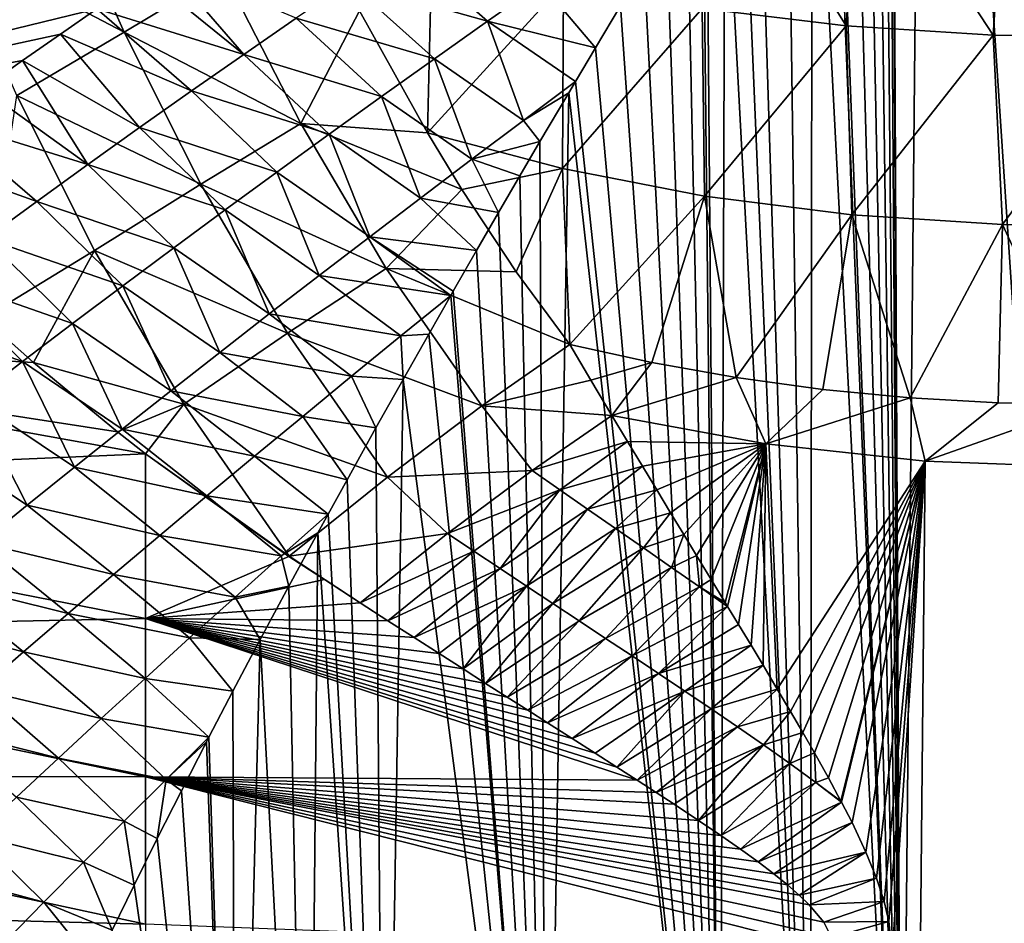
# Model space of a CAD drawing. Header units: metres. Extents: x -109 to 109, y -67 to 73.
# Tile 225 of 253: x 66 to 76, y -7 to 2. Entities that reach past the tile are written whole.
import ezdxf

# ---------------------------------------------------------------- set-up
doc = ezdxf.new("R2010")
doc.units = ezdxf.units.M
doc.layers.add('solid_508035_K244200000C76', color=7, linetype='CONTINUOUS')

msp = doc.modelspace()

# ---------------------------------------------------------------- linework, layer by layer
at = {"layer": 'solid_508035_K244200000C76'}
for points in [[(74.956024, 11.887372, 6.818114), (74.635994, 7.088905, 10.124006), (74.728149, -11.498043, 23.155336)], [(74.956024, 11.887372, 6.818114), (74.728149, -11.498043, 23.155336), (76.5, -11.425046, 23.259586)], [(74.956024, 11.887372, 6.818114), (76.5, -11.425046, 23.259586), (76.5, 11.942786, 6.897254)], [(74.635994, 7.088905, 10.124006), (74.629379, 6.944652, 10.223789), (74.728149, -11.498043, 23.155336)], [(74.629379, 6.944652, 10.223789), (74.605988, 6.775272, 10.338023), (74.728149, -11.498043, 23.155336)], [(74.605988, 6.775272, 10.338023), (74.560242, 6.578929, 10.466805), (74.728149, -11.498043, 23.155336)], [(74.560242, 6.578929, 10.466805), (74.486145, 6.35374, 10.609945), (74.728149, -11.498043, 23.155336)], [(74.486145, 6.35374, 10.609945), (74.381348, 6.097196, 10.768071), (74.728149, -11.498043, 23.155336)], [(74.381348, 6.097196, 10.768071), (74.243561, 5.806494, 10.941649), (74.728149, -11.498043, 23.155336)], [(74.243561, 5.806494, 10.941649), (74.071999, 5.478596, 11.131222), (74.728149, -11.498043, 23.155336)], [(74.03978, 5.419504, 11.164747), (73.866051, 5.109456, 11.337659), (74.728149, -11.498043, 23.155336)], [(74.071999, 5.478596, 11.131222), (74.03978, 5.419504, 11.164747), (74.728149, -11.498043, 23.155336)], [(73.866051, 5.109456, 11.337659), (73.624458, 4.694109, 11.561835), (73.845932, -11.589334, 23.02496)], [(73.866051, 5.109456, 11.337659), (73.845932, -11.589334, 23.02496), (74.728149, -11.498043, 23.155336)], [(73.624458, 4.694109, 11.561835), (73.345383, 4.226335, 11.804744), (73.845932, -11.589334, 23.02496)], [(73.345383, 4.226335, 11.804744), (73.19104, 3.970553, 11.933474), (73.845932, -11.589334, 23.02496)], [(73.19104, 3.970553, 11.933474), (73.026024, 3.698327, 12.067386), (73.845932, -11.589334, 23.02496)], [(72.925499, 3.886245, -16.213165), (74.193069, 1.849936, -15.789368), (72.80777, 2.01671, -15.487212)], [(72.925499, 3.886245, -16.213165), (74.315483, 3.737612, -16.513762), (74.193069, 1.849936, -15.789368)], [(74.315483, 3.737612, -16.513762), (75.608543, 1.76054, -15.951333), (74.193069, 1.849936, -15.789368)], [(74.315483, 3.737612, -16.513762), (75.734703, 3.661044, -16.668613), (75.608543, 1.76054, -15.951333)], [(73.026024, 3.698327, 12.067386), (72.84996, 3.408617, 12.206462), (72.977135, -11.716386, 22.84351)], [(73.026024, 3.698327, 12.067386), (72.977135, -11.716386, 22.84351), (73.845932, -11.589334, 23.02496)], [(75.734703, 3.661044, -16.668613), (77.035606, 1.750533, -15.969463), (75.608543, 1.76054, -15.951333)], [(72.815712, 3.352301, 12.233089), (72.662315, 3.100015, 12.350783), (72.977135, -11.716386, 22.84351)], [(72.84996, 3.408617, 12.206462), (72.815712, 3.352301, 12.233089), (72.977135, -11.716386, 22.84351)], [(66.582962, 3.268422, -12.324152), (67.238693, 1.788708, -12.403267), (65.553085, 2.670446, -11.879815)], [(68.196487, 2.363124, -13.010165), (67.238693, 1.788708, -12.403267), (66.582962, 3.268422, -12.324152)], [(72.662315, 3.100015, 12.350783), (72.462051, 2.770398, 12.500615), (72.977135, -11.716386, 22.84351)], [(72.462051, 2.770398, 12.500615), (72.248894, 2.418564, 12.655725), (72.977135, -11.716386, 22.84351)], [(67.238693, 1.788708, -12.403267), (66.205971, 1.179922, -11.98074), (65.553085, 2.670446, -11.879815)], [(70.740242, 1.894395, 12.393571), (69.917015, 2.617636, 11.834662), (69.405647, 2.271422, 11.873404)], [(70.201691, 2.573969, -14.477588), (70.160156, 0.820298, -13.602528), (69.504608, 1.99368, -13.73809)], [(70.740242, 1.894395, 12.393571), (71.25528, 2.256981, 12.368642), (69.917015, 2.617636, 11.834662)], [(70.201691, 2.573969, -14.477588), (71.471199, 2.258814, -15.048575), (70.160156, 0.820298, -13.602528)], [(68.390152, 1.574292, 11.924695), (67.627182, 2.457351, 11.605597), (67.451569, 2.338423, 11.620544)], [(68.390152, 1.574292, 11.924695), (68.896584, 1.9237, 11.903425), (67.627182, 2.457351, 11.605597)], [(72.248894, 2.418564, 12.655725), (72.021454, 2.04168, 12.816386), (72.977135, -11.716386, 22.84351)], [(68.390152, 1.574292, 11.924695), (67.451569, 2.338423, 11.620544), (66.975273, 2.012708, 11.656096)], [(68.196487, 2.363124, -13.010165), (68.939186, 0.911345, -12.930755), (67.238693, 1.788708, -12.403267)], [(68.196487, 2.363124, -13.010165), (69.504608, 1.99368, -13.73809), (68.939186, 0.911345, -12.930755)], [(70.227982, 1.531926, 12.408948), (69.405647, 2.271422, 11.873404), (68.896584, 1.9237, 11.903425)], [(70.227982, 1.531926, 12.408948), (70.740242, 1.894395, 12.393571), (69.405647, 2.271422, 11.873404)], [(71.471199, 2.258814, -15.048575), (71.461357, 0.477699, -14.175237), (70.160156, 0.820298, -13.602528)], [(70.740242, 1.894395, 12.393571), (71.778923, 1.637561, 12.982413), (71.25528, 2.256981, 12.368642)], [(71.25528, 2.256981, 12.368642), (71.778923, 1.637561, 12.982413), (72.021454, 2.04168, 12.816386)], [(71.471199, 2.258814, -15.048575), (72.80777, 2.01671, -15.487212), (71.461357, 0.477699, -14.175237)], [(60.799244, 2.138423, 11.389113), (60.799244, 0.507909, 11.576994), (66.975273, 2.012708, 11.656096)], [(60.799244, 0.507909, 11.576994), (66.626045, 1.771391, 11.677322), (66.975273, 2.012708, 11.656096)], [(67.886627, 1.223152, 11.937111), (66.975273, 2.012708, 11.656096), (66.626045, 1.771391, 11.677322)], [(67.886627, 1.223152, 11.937111), (68.390152, 1.574292, 11.924695), (66.975273, 2.012708, 11.656096)], [(68.939186, 0.911345, -12.930755), (69.504608, 1.99368, -13.73809), (70.160156, 0.820298, -13.602528)], [(72.80777, 2.01671, -15.487212), (72.830368, 0.211828, -14.609405), (71.461357, 0.477699, -14.175237)], [(72.021454, 2.04168, 12.816386), (71.778923, 1.637561, 12.982413), (72.977135, -11.716386, 22.84351)], [(72.80777, 2.01671, -15.487212), (74.193069, 1.849936, -15.789368), (72.830368, 0.211828, -14.609405)], [(69.718788, 1.169282, 12.414866), (68.896584, 1.9237, 11.903425), (68.390152, 1.574292, 11.924695)], [(69.718788, 1.169282, 12.414866), (70.227982, 1.531926, 12.408948), (68.896584, 1.9237, 11.903425)], [(71.084702, 0.938506, 13.106985), (70.740242, 1.894395, 12.393571), (70.227982, 1.531926, 12.408948)], [(70.740242, 1.894395, 12.393571), (71.587059, 1.315792, 13.110072), (71.778923, 1.637561, 12.982413)], [(71.084702, 0.938506, 13.106985), (71.587059, 1.315792, 13.110072), (70.740242, 1.894395, 12.393571)], [(74.193069, 1.849936, -15.789368), (74.249519, 0.030802, -14.90502), (72.830368, 0.211828, -14.609405)], [(74.193069, 1.849936, -15.789368), (75.608543, 1.76054, -15.951333), (74.249519, 0.030802, -14.90502)], [(60.799244, 0.507909, 11.576994), (66.259254, 1.515029, 11.695151), (66.626045, 1.771391, 11.677322)], [(67.238693, 1.788708, -12.403267), (67.976913, 0.32473, -12.342897), (66.205971, 1.179922, -11.98074)], [(67.386299, 0.870307, 11.940535), (66.626045, 1.771391, 11.677322), (66.259254, 1.515029, 11.695151)], [(67.386299, 0.870307, 11.940535), (67.886627, 1.223152, 11.937111), (66.626045, 1.771391, 11.677322)], [(68.939186, 0.911345, -12.930755), (67.976913, 0.32473, -12.342897), (67.238693, 1.788708, -12.403267)], [(75.608543, 1.76054, -15.951333), (75.699127, -0.063033, -15.058252), (74.249519, 0.030802, -14.90502)], [(75.608543, 1.76054, -15.951333), (77.035606, 1.750533, -15.969463), (75.699127, -0.063033, -15.058252)], [(77.035606, 1.750533, -15.969463), (77.159531, -0.067404, -15.065391), (75.699127, -0.063033, -15.058252)], [(71.778923, 1.637561, 12.982413), (71.587059, 1.315792, 13.110072), (72.977135, -11.716386, 22.84351)], [(69.212776, 0.806128, 12.411384), (68.390152, 1.574292, 11.924695), (67.886627, 1.223152, 11.937111)], [(69.212776, 0.806128, 12.411384), (69.718788, 1.169282, 12.414866), (68.390152, 1.574292, 11.924695)], [(70.58754, 0.565062, 13.092941), (70.227982, 1.531926, 12.408948), (69.718788, 1.169282, 12.414866)], [(70.58754, 0.565062, 13.092941), (71.084702, 0.938506, 13.106985), (70.227982, 1.531926, 12.408948)], [(60.799244, 0.507909, 11.576994), (65.874268, 1.243104, 11.708714), (66.259254, 1.515029, 11.695151)], [(66.889473, 0.515783, 11.934808), (66.259254, 1.515029, 11.695151), (65.874268, 1.243104, 11.708714)], [(66.889473, 0.515783, 11.934808), (67.386299, 0.870307, 11.940535), (66.259254, 1.515029, 11.695151)], [(66.889473, 0.515783, 11.934808), (65.874268, 1.243104, 11.708714), (65.469925, 0.954044, 11.717107)], [(71.084702, 0.938506, 13.106985), (71.520615, 1.203905, 13.153517), (71.587059, 1.315792, 13.110072)], [(71.587059, 1.315792, 13.110072), (71.520615, 1.203905, 13.153517), (72.977135, -11.716386, 22.84351)], [(66.205971, 1.179922, -11.98074), (66.952667, -0.311533, -11.940729), (65.882721, -0.96505, -11.735303)], [(67.976913, 0.32473, -12.342897), (66.952667, -0.311533, -11.940729), (66.205971, 1.179922, -11.98074)], [(68.710167, 0.4424, 12.39845), (67.886627, 1.223152, 11.937111), (67.386299, 0.870307, 11.940535)], [(68.710167, 0.4424, 12.39845), (69.212776, 0.806128, 12.411384), (67.886627, 1.223152, 11.937111)], [(70.093903, 0.192185, 13.069185), (69.718788, 1.169282, 12.414866), (69.212776, 0.806128, 12.411384)], [(70.093903, 0.192185, 13.069185), (70.58754, 0.565062, 13.092941), (69.718788, 1.169282, 12.414866)], [(71.084702, 0.938506, 13.106985), (71.244415, 0.736311, 13.329771), (71.520615, 1.203905, 13.153517)], [(71.520615, 1.203905, 13.153517), (71.244415, 0.736311, 13.329771), (71.307022, -12.07306, 22.334126)], [(71.520615, 1.203905, 13.153517), (71.307022, -12.07306, 22.334126), (72.977135, -11.716386, 22.84351)], [(66.396492, 0.159614, 11.919754), (65.469925, 0.954044, 11.717107), (65.043015, 0.644287, 11.719221)], [(66.396492, 0.159614, 11.919754), (66.889473, 0.515783, 11.934808), (65.469925, 0.954044, 11.717107)], [(68.211288, 0.078184, 12.375966), (67.386299, 0.870307, 11.940535), (66.889473, 0.515783, 11.934808)], [(68.211288, 0.078184, 12.375966), (68.710167, 0.4424, 12.39845), (67.386299, 0.870307, 11.940535)], [(68.939186, 0.911345, -12.930755), (69.761642, -0.486939, -12.726565), (67.976913, 0.32473, -12.342897)], [(68.939186, 0.911345, -12.930755), (70.160156, 0.820298, -13.602528), (70.492302, 0.274753, -13.508335)], [(68.939186, 0.911345, -12.930755), (70.492302, 0.274753, -13.508335), (69.761642, -0.486939, -12.726565)], [(70.58754, 0.565062, 13.092941), (71.244415, 0.736311, 13.329771), (71.084702, 0.938506, 13.106985)], [(69.603905, -0.180236, 13.035729), (69.212776, 0.806128, 12.411384), (68.710167, 0.4424, 12.39845)], [(69.603905, -0.180236, 13.035729), (70.093903, 0.192185, 13.069185), (69.212776, 0.806128, 12.411384)], [(70.492302, 0.274753, -13.508335), (70.160156, 0.820298, -13.602528), (71.461357, 0.477699, -14.175237)], [(70.58754, 0.565062, 13.092941), (71.05043, 0.404882, 13.449654), (71.244415, 0.736311, 13.329771)], [(71.244415, 0.736311, 13.329771), (71.05043, 0.404882, 13.449654), (71.307022, -12.07306, 22.334126)], [(65.907715, -0.198163, 11.895173), (66.396492, 0.159614, 11.919754), (65.043015, 0.644287, 11.719221)], [(67.716469, -0.286445, 12.34382), (66.889473, 0.515783, 11.934808), (66.396492, 0.159614, 11.919754)], [(67.716469, -0.286445, 12.34382), (68.211288, 0.078184, 12.375966), (66.889473, 0.515783, 11.934808)], [(70.093903, 0.192185, 13.069185), (70.846329, 0.054723, 13.571264), (70.58754, 0.565062, 13.092941)], [(71.015045, -0.517074, -13.336421), (70.492302, 0.274753, -13.508335), (71.461357, 0.477699, -14.175237)], [(70.58754, 0.565062, 13.092941), (70.846329, 0.054723, 13.571264), (71.05043, 0.404882, 13.449654)], [(71.015045, -0.517074, -13.336421), (71.461357, 0.477699, -14.175237), (71.531868, -1.218378, -13.149827)], [(71.461357, 0.477699, -14.175237), (72.830368, 0.211828, -14.609405), (71.531868, -1.218378, -13.149827)], [(69.117889, -0.552067, 12.992519), (68.710167, 0.4424, 12.39845), (68.211288, 0.078184, 12.375966)], [(69.117889, -0.552067, 12.992519), (69.603905, -0.180236, 13.035729), (68.710167, 0.4424, 12.39845)], [(71.05043, 0.404882, 13.449654), (70.846329, 0.054723, 13.571264), (71.307022, -12.07306, 22.334126)], [(67.976913, 0.32473, -12.342897), (68.811493, -1.108217, -12.154824), (66.952667, -0.311533, -11.940729)], [(69.761642, -0.486939, -12.726565), (68.811493, -1.108217, -12.154824), (67.976913, 0.32473, -12.342897)], [(69.603905, -0.180236, 13.035729), (70.633148, -0.313841, 13.694055), (70.093903, 0.192185, 13.069185)], [(69.761642, -0.486939, -12.726565), (70.492302, 0.274753, -13.508335), (71.015045, -0.517074, -13.336421)], [(70.093903, 0.192185, 13.069185), (70.633148, -0.313841, 13.694055), (70.846329, 0.054723, 13.571264)], [(72.830368, 0.211828, -14.609405), (72.321594, -1.391992, -13.40659), (71.531868, -1.218378, -13.149827)], [(72.830368, 0.211828, -14.609405), (73.135635, -1.536048, -13.619639), (72.321594, -1.391992, -13.40659)], [(72.830368, 0.211828, -14.609405), (74.249519, 0.030802, -14.90502), (73.135635, -1.536048, -13.619639)], [(67.226082, -0.651397, 12.301883), (66.396492, 0.159614, 11.919754), (65.907715, -0.198163, 11.895173)], [(67.226082, -0.651397, 12.301883), (67.716469, -0.286445, 12.34382), (66.396492, 0.159614, 11.919754)], [(68.636177, -0.923196, 12.939493), (68.211288, 0.078184, 12.375966), (67.716469, -0.286445, 12.34382)], [(68.636177, -0.923196, 12.939493), (69.117889, -0.552067, 12.992519), (68.211288, 0.078184, 12.375966)], [(70.846329, 0.054723, 13.571264), (70.633148, -0.313841, 13.694055), (71.307022, -12.07306, 22.334126)], [(74.249519, 0.030802, -14.90502), (73.967422, -1.649132, -13.786883), (73.135635, -1.536048, -13.619639)], [(74.249519, 0.030802, -14.90502), (74.810081, -1.730268, -13.906878), (73.967422, -1.649132, -13.786883)], [(74.249519, 0.030802, -14.90502), (75.699127, -0.063033, -15.058252), (74.810081, -1.730268, -13.906878)], [(75.699127, -0.063033, -15.058252), (75.656609, -1.778937, -13.978856), (74.810081, -1.730268, -13.906878)], [(75.699127, -0.063033, -15.058252), (76.5, -1.795091, -14.002747), (75.656609, -1.778937, -13.978856)], [(75.699127, -0.063033, -15.058252), (77.159531, -0.067404, -15.065391), (76.5, -1.795091, -14.002747)], [(69.117889, -0.552067, 12.992519), (70.385551, -0.744403, 13.830237), (69.603905, -0.180236, 13.035729)], [(69.603905, -0.180236, 13.035729), (70.385551, -0.744403, 13.830237), (70.408997, -0.703573, 13.817682)], [(69.603905, -0.180236, 13.035729), (70.408997, -0.703573, 13.817682), (70.633148, -0.313841, 13.694055)], [(66.740517, -1.016573, 12.250011), (65.907715, -0.198163, 11.895173), (65.423546, -0.557507, 11.860848)], [(66.740517, -1.016573, 12.250011), (67.226082, -0.651397, 12.301883), (65.907715, -0.198163, 11.895173)], [(66.952667, -0.311533, -11.940729), (66.364929, -1.389769, -11.715875), (65.882721, -0.96505, -11.735303)], [(66.952667, -0.311533, -11.940729), (67.812515, -1.792693, -11.768578), (66.364929, -1.389769, -11.715875)], [(68.811493, -1.108217, -12.154824), (67.812515, -1.792693, -11.768578), (66.952667, -0.311533, -11.940729)], [(68.159119, -1.293482, 12.876575), (67.716469, -0.286445, 12.34382), (67.226082, -0.651397, 12.301883)], [(68.159119, -1.293482, 12.876575), (68.636177, -0.923196, 12.939493), (67.716469, -0.286445, 12.34382)], [(70.633148, -0.313841, 13.694055), (70.408997, -0.703573, 13.817682), (71.307022, -12.07306, 22.334126)], [(66.260201, -1.381865, 12.188048), (65.423546, -0.557507, 11.860848), (64.944412, -0.918366, 11.816538)], [(66.260201, -1.381865, 12.188048), (66.740517, -1.016573, 12.250011), (65.423546, -0.557507, 11.860848)], [(69.905121, -1.135063, 13.768114), (69.117889, -0.552067, 12.992519), (68.636177, -0.923196, 12.939493)], [(69.761642, -0.486939, -12.726565), (70.685593, -1.808959, -12.421084), (68.811493, -1.108217, -12.154824)], [(69.905121, -1.135063, 13.768114), (70.385551, -0.744403, 13.830237), (69.117889, -0.552067, 12.992519)], [(69.761642, -0.486939, -12.726565), (71.015045, -0.517074, -13.336421), (71.531868, -1.218378, -13.149827)], [(69.761642, -0.486939, -12.726565), (71.531868, -1.218378, -13.149827), (70.685593, -1.808959, -12.421084)], [(67.687103, -1.66278, 12.803686), (67.226082, -0.651397, 12.301883), (66.740517, -1.016573, 12.250011)], [(67.687103, -1.66278, 12.803686), (68.159119, -1.293482, 12.876575), (67.226082, -0.651397, 12.301883)], [(69.905121, -1.135063, 13.768114), (70.172974, -1.116643, 13.941719), (70.385551, -0.744403, 13.830237)], [(70.385551, -0.744403, 13.830237), (70.172974, -1.116643, 13.941719), (71.307022, -12.07306, 22.334126)], [(70.408997, -0.703573, 13.817682), (70.385551, -0.744403, 13.830237), (71.307022, -12.07306, 22.334126)], [(65.785629, -1.747148, 12.115822), (66.260201, -1.381865, 12.188048), (64.944412, -0.918366, 11.816538)], [(69.429886, -1.523173, 13.69534), (68.636177, -0.923196, 12.939493), (68.159119, -1.293482, 12.876575)], [(69.429886, -1.523173, 13.69534), (69.905121, -1.135063, 13.768114), (68.636177, -0.923196, 12.939493)], [(65.882721, -0.96505, -11.735303), (66.364929, -1.389769, -11.715875), (60.799244, -1.073651, -11.538285)], [(67.220566, -2.030926, 12.720734), (66.740517, -1.016573, 12.250011), (66.260201, -1.381865, 12.188048)], [(67.220566, -2.030926, 12.720734), (67.687103, -1.66278, 12.803686), (66.740517, -1.016573, 12.250011)], [(67.444168, -2.27088, -11.633531), (60.799244, -2.554926, -11.302969), (60.799244, -1.073651, -11.538285)], [(67.174133, -2.05955, -11.658356), (67.444168, -2.27088, -11.633531), (60.799244, -1.073651, -11.538285)], [(66.364929, -1.389769, -11.715875), (67.174133, -2.05955, -11.658356), (60.799244, -1.073651, -11.538285)], [(68.811493, -1.108217, -12.154824), (69.775566, -2.494446, -11.857508), (67.812515, -1.792693, -11.768578)], [(70.685593, -1.808959, -12.421084), (69.775566, -2.494446, -11.857508), (68.811493, -1.108217, -12.154824)], [(69.429886, -1.523173, 13.69534), (69.925774, -1.553281, 14.06531), (69.905121, -1.135063, 13.768114)], [(69.905121, -1.135063, 13.768114), (69.925774, -1.553281, 14.06531), (70.172974, -1.116643, 13.941719)], [(70.172974, -1.116643, 13.941719), (69.925774, -1.553281, 14.06531), (71.307022, -12.07306, 22.334126)], [(70.685593, -1.808959, -12.421084), (71.531868, -1.218378, -13.149827), (71.733925, -1.559667, -13.014581)], [(71.733925, -1.559667, -13.014581), (71.531868, -1.218378, -13.149827), (72.321594, -1.391992, -13.40659)], [(68.959671, -1.909449, 13.612137), (68.159119, -1.293482, 12.876575), (67.687103, -1.66278, 12.803686)], [(68.959671, -1.909449, 13.612137), (69.429886, -1.523173, 13.69534), (68.159119, -1.293482, 12.876575)], [(66.759972, -2.397743, 12.627621), (66.260201, -1.381865, 12.188048), (65.785629, -1.747148, 12.115822)], [(66.759972, -2.397743, 12.627621), (67.220566, -2.030926, 12.720734), (66.260201, -1.381865, 12.188048)], [(67.812515, -1.792693, -11.768578), (67.174133, -2.05955, -11.658356), (66.364929, -1.389769, -11.715875)], [(71.733925, -1.559667, -13.014581), (72.321594, -1.391992, -13.40659), (71.937233, -1.901646, -12.874644)], [(72.321594, -1.391992, -13.40659), (73.135635, -1.536048, -13.619639), (71.937233, -1.901646, -12.874644)], [(68.959671, -1.909449, 13.612137), (69.663918, -2.018641, 14.18761), (69.429886, -1.523173, 13.69534)], [(69.429886, -1.523173, 13.69534), (69.663918, -2.018641, 14.18761), (69.925774, -1.553281, 14.06531)], [(69.925774, -1.553281, 14.06531), (69.663918, -2.018641, 14.18761), (69.747551, -12.561752, 21.6362)], [(69.925774, -1.553281, 14.06531), (69.747551, -12.561752, 21.6362), (71.307022, -12.07306, 22.334126)], [(70.685593, -1.808959, -12.421084), (71.733925, -1.559667, -13.014581), (71.937233, -1.901646, -12.874644)], [(73.135635, -1.536048, -13.619639), (73.420975, -2.174911, -13.264906), (71.937233, -1.901646, -12.874644)], [(73.135635, -1.536048, -13.619639), (73.967422, -1.649132, -13.786883), (73.420975, -2.174911, -13.264906)], [(68.494873, -2.293694, 13.518466), (67.687103, -1.66278, 12.803686), (67.220566, -2.030926, 12.720734)], [(68.494873, -2.293694, 13.518466), (68.959671, -1.909449, 13.612137), (67.687103, -1.66278, 12.803686)], [(73.967422, -1.649132, -13.786883), (74.810081, -1.730268, -13.906878), (73.420975, -2.174911, -13.264906)], [(66.305817, -2.763035, 12.524247), (65.785629, -1.747148, 12.115822), (65.317307, -2.112286, 12.033143)], [(66.305817, -2.763035, 12.524247), (66.759972, -2.397743, 12.627621), (65.785629, -1.747148, 12.115822)], [(67.812515, -1.792693, -11.768578), (67.444168, -2.27088, -11.633531), (67.174133, -2.05955, -11.658356)], [(67.812515, -1.792693, -11.768578), (68.829735, -3.254218, -11.478285), (67.444168, -2.27088, -11.633531)], [(69.775566, -2.494446, -11.857508), (68.829735, -3.254218, -11.478285), (67.812515, -1.792693, -11.768578)], [(74.810081, -1.730268, -13.906878), (74.956024, -2.341211, -13.502408), (73.420975, -2.174911, -13.264906)], [(74.810081, -1.730268, -13.906878), (75.656609, -1.778937, -13.978856), (74.956024, -2.341211, -13.502408)], [(75.656609, -1.778937, -13.978856), (76.5, -1.795091, -14.002747), (74.956024, -2.341211, -13.502408)], [(76.5, -1.795091, -14.002747), (76.5, -2.396625, -13.581548), (74.956024, -2.341211, -13.502408)], [(71.167557, -2.43126, -12.240638), (69.775566, -2.494446, -11.857508), (70.685593, -1.808959, -12.421084)], [(71.167557, -2.43126, -12.240638), (70.685593, -1.808959, -12.421084), (71.937233, -1.901646, -12.874644)], [(68.494873, -2.293694, 13.518466), (69.385689, -2.518972, 14.309178), (68.959671, -1.909449, 13.612137)], [(68.959671, -1.909449, 13.612137), (69.385689, -2.518972, 14.309178), (69.663918, -2.018641, 14.18761)], [(71.167557, -2.43126, -12.240638), (71.937233, -1.901646, -12.874644), (72.086617, -2.149979, -12.770761)], [(72.086617, -2.149979, -12.770761), (71.937233, -1.901646, -12.874644), (73.420975, -2.174911, -13.264906)], [(68.035934, -2.675689, 13.414286), (67.220566, -2.030926, 12.720734), (66.759972, -2.397743, 12.627621)], [(68.035934, -2.675689, 13.414286), (68.494873, -2.293694, 13.518466), (67.220566, -2.030926, 12.720734)], [(69.663918, -2.018641, 14.18761), (69.385689, -2.518972, 14.309178), (69.747551, -12.561752, 21.6362)], [(65.858658, -3.12659, 12.410508), (66.305817, -2.763035, 12.524247), (65.317307, -2.112286, 12.033143)], [(71.435005, -2.61703, -12.221212), (71.167557, -2.43126, -12.240638), (72.086617, -2.149979, -12.770761)], [(71.435005, -2.61703, -12.221212), (72.086617, -2.149979, -12.770761), (72.230675, -2.388526, -12.668713)], [(72.230675, -2.388526, -12.668713), (72.086617, -2.149979, -12.770761), (73.420975, -2.174911, -13.264906)], [(72.369255, -2.617351, -12.568704), (72.230675, -2.388526, -12.668713), (73.420975, -2.174911, -13.264906)], [(72.502075, -2.836299, -12.471016), (72.369255, -2.617351, -12.568704), (73.420975, -2.174911, -13.264906)], [(72.6297, -3.046404, -12.375446), (72.502075, -2.836299, -12.471016), (73.420975, -2.174911, -13.264906)], [(72.752533, -3.248387, -12.281887), (72.6297, -3.046404, -12.375446), (73.420975, -2.174911, -13.264906)], [(72.893311, -3.479922, -12.172556), (72.752533, -3.248387, -12.281887), (73.420975, -2.174911, -13.264906)], [(73.027664, -3.701028, -12.066072), (72.893311, -3.479922, -12.172556), (73.420975, -2.174911, -13.264906)], [(73.051628, -3.740512, -12.046841), (73.027664, -3.701028, -12.066072), (73.420975, -2.174911, -13.264906)], [(73.155418, -3.911717, -11.962681), (73.051628, -3.740512, -12.046841), (73.420975, -2.174911, -13.264906)], [(73.277145, -4.113077, -11.862093), (73.155418, -3.911717, -11.962681), (73.420975, -2.174911, -13.264906)], [(73.392807, -4.305254, -11.764448), (73.277145, -4.113077, -11.862093), (73.420975, -2.174911, -13.264906)], [(73.529335, -4.533658, -11.646264), (73.392807, -4.305254, -11.764448), (73.420975, -2.174911, -13.264906)], [(73.529335, -4.533658, -11.646264), (73.420975, -2.174911, -13.264906), (74.956024, -2.341211, -13.502408)], [(67.444168, -2.27088, -11.633531), (67.445389, -3.85566, -11.208539), (60.799244, -2.554926, -11.302969)], [(68.826523, -3.256878, -11.477335), (67.445389, -3.85566, -11.208539), (67.444168, -2.27088, -11.633531)], [(68.829735, -3.254218, -11.478285), (68.826523, -3.256878, -11.477335), (67.444168, -2.27088, -11.633531)], [(68.035934, -2.675689, 13.414286), (69.203545, -2.849821, 14.383796), (68.494873, -2.293694, 13.518466)], [(68.494873, -2.293694, 13.518466), (69.203545, -2.849821, 14.383796), (69.385689, -2.518972, 14.309178)], [(73.657043, -4.749424, -11.532449), (73.529335, -4.533658, -11.646264), (74.956024, -2.341211, -13.502408)], [(73.776337, -4.953637, -11.422724), (73.657043, -4.749424, -11.532449), (74.956024, -2.341211, -13.502408)], [(73.887245, -5.146642, -11.317178), (73.776337, -4.953637, -11.422724), (74.956024, -2.341211, -13.502408)], [(74.022514, -5.387974, -11.182571), (73.887245, -5.146642, -11.317178), (74.956024, -2.341211, -13.502408)], [(74.143486, -5.612056, -11.054816), (74.022514, -5.387974, -11.182571), (74.956024, -2.341211, -13.502408)], [(74.149979, -5.624372, -11.047714), (74.143486, -5.612056, -11.054816), (74.956024, -2.341211, -13.502408)], [(74.250275, -5.819947, -10.933735), (74.149979, -5.624372, -11.047714), (74.956024, -2.341211, -13.502408)], [(74.384041, -6.103478, -10.764239), (74.250275, -5.819947, -10.933735), (74.956024, -2.341211, -13.502408)], [(74.486809, -6.355284, -10.608996), (74.384041, -6.103478, -10.764239), (74.956024, -2.341211, -13.502408)], [(74.559814, -6.57777, -10.467533), (74.486809, -6.355284, -10.608996), (74.956024, -2.341211, -13.502408)], [(74.605545, -6.773045, -10.339499), (74.559814, -6.57777, -10.467533), (74.956024, -2.341211, -13.502408)], [(74.635994, -7.088905, -10.124006), (74.605545, -6.773045, -10.339499), (74.956024, -2.341211, -13.502408)], [(74.635994, -7.088905, -10.124006), (74.956024, -2.341211, -13.502408), (74.728111, -25.691458, 2.885039)], [(74.956024, -2.341211, -13.502408), (76.5, -2.396625, -13.581548), (74.728111, -25.691458, 2.885039)], [(67.583321, -3.055196, 13.299554), (66.759972, -2.397743, 12.627621), (66.305817, -2.763035, 12.524247)], [(67.583321, -3.055196, 13.299554), (68.035934, -2.675689, 13.414286), (66.759972, -2.397743, 12.627621)], [(71.167557, -2.43126, -12.240638), (70.353493, -3.036722, -11.739967), (69.775566, -2.494446, -11.857508)], [(71.435005, -2.61703, -12.221212), (70.353493, -3.036722, -11.739967), (71.167557, -2.43126, -12.240638)], [(71.435005, -2.61703, -12.221212), (72.230675, -2.388526, -12.668713), (71.703041, -2.802953, -12.199183)], [(71.703041, -2.802953, -12.199183), (72.230675, -2.388526, -12.668713), (72.369255, -2.617351, -12.568704)], [(74.728111, -25.691458, 2.885039), (76.5, -2.396625, -13.581548), (76.5, -25.764458, 2.780785)], [(67.445389, -3.85566, -11.208539), (60.799244, -3.9934, -10.878304), (60.799244, -2.554926, -11.302969)], [(70.353493, -3.036722, -11.739967), (68.829735, -3.254218, -11.478285), (69.775566, -2.494446, -11.857508)], [(69.385689, -2.518972, 14.309178), (69.203545, -2.849821, 14.383796), (69.747551, -12.561752, 21.6362)], [(71.435005, -2.61703, -12.221212), (70.606796, -3.205457, -11.712239), (70.353493, -3.036722, -11.739967)], [(71.435005, -2.61703, -12.221212), (70.860405, -3.373953, -11.682374), (70.606796, -3.205457, -11.712239)], [(71.435005, -2.61703, -12.221212), (71.703041, -2.802953, -12.199183), (70.860405, -3.373953, -11.682374)], [(71.703041, -2.802953, -12.199183), (72.369255, -2.617351, -12.568704), (71.971626, -2.989135, -12.174493)], [(71.971626, -2.989135, -12.174493), (72.369255, -2.617351, -12.568704), (72.502075, -2.836299, -12.471016)], [(68.752365, -3.250304, 14.260666), (68.035934, -2.675689, 13.414286), (67.583321, -3.055196, 13.299554)], [(68.752365, -3.250304, 14.260666), (69.203545, -2.849821, 14.383796), (68.035934, -2.675689, 13.414286)], [(67.137573, -3.431958, 13.174232), (66.305817, -2.763035, 12.524247), (65.858658, -3.12659, 12.410508)], [(67.137573, -3.431958, 13.174232), (67.583321, -3.055196, 13.299554), (66.305817, -2.763035, 12.524247)], [(71.703041, -2.802953, -12.199183), (71.114258, -3.542267, -11.650343), (70.860405, -3.373953, -11.682374)], [(71.703041, -2.802953, -12.199183), (71.971626, -2.989135, -12.174493), (71.114258, -3.542267, -11.650343)], [(71.971626, -2.989135, -12.174493), (72.502075, -2.836299, -12.471016), (72.240746, -3.175702, -12.147071)], [(72.240746, -3.175702, -12.147071), (72.502075, -2.836299, -12.471016), (72.6297, -3.046404, -12.375446)], [(68.752365, -3.250304, 14.260666), (69.104485, -3.030635, 14.422482), (69.203545, -2.849821, 14.383796)], [(69.203545, -2.849821, 14.383796), (69.104485, -3.030635, 14.422482), (69.747551, -12.561752, 21.6362)], [(68.752365, -3.250304, 14.260666), (68.826096, -3.542576, 14.524004), (69.104485, -3.030635, 14.422482)], [(69.104485, -3.030635, 14.422482), (68.826096, -3.542576, 14.524004), (69.012665, -12.854504, 21.218109)], [(69.104485, -3.030635, 14.422482), (69.012665, -12.854504, 21.218109), (69.747551, -12.561752, 21.6362)], [(71.971626, -2.989135, -12.174493), (71.368294, -3.710469, -11.61611), (71.114258, -3.542267, -11.650343)], [(71.971626, -2.989135, -12.174493), (72.240746, -3.175702, -12.147071), (71.368294, -3.710469, -11.61611)], [(66.699234, -3.805697, 13.038284), (65.858658, -3.12659, 12.410508), (65.419106, -3.488181, 12.286297)], [(66.699234, -3.805697, 13.038284), (67.137573, -3.431958, 13.174232), (65.858658, -3.12659, 12.410508)], [(68.307457, -3.648149, 14.126615), (67.583321, -3.055196, 13.299554), (67.137573, -3.431958, 13.174232)], [(68.307457, -3.648149, 14.126615), (68.752365, -3.250304, 14.260666), (67.583321, -3.055196, 13.299554)], [(70.353493, -3.036722, -11.739967), (69.513687, -3.70422, -11.384334), (68.829735, -3.254218, -11.478285)], [(70.606796, -3.205457, -11.712239), (69.513687, -3.70422, -11.384334), (70.353493, -3.036722, -11.739967)], [(72.240746, -3.175702, -12.147071), (72.6297, -3.046404, -12.375446), (72.510376, -3.362831, -12.116814)], [(72.510376, -3.362831, -12.116814), (72.6297, -3.046404, -12.375446), (72.752533, -3.248387, -12.281887)], [(70.606796, -3.205457, -11.712239), (69.77932, -3.875804, -11.344489), (69.513687, -3.70422, -11.384334)], [(70.606796, -3.205457, -11.712239), (70.860405, -3.373953, -11.682374), (69.77932, -3.875804, -11.344489)], [(72.240746, -3.175702, -12.147071), (71.622459, -3.878645, -11.579624), (71.368294, -3.710469, -11.61611)], [(72.240746, -3.175702, -12.147071), (72.510376, -3.362831, -12.116814), (71.622459, -3.878645, -11.579624)], [(68.826523, -3.256878, -11.477335), (69.169449, -3.480709, -11.43276), (67.445389, -3.85566, -11.208539)], [(68.307457, -3.648149, 14.126615), (68.826096, -3.542576, 14.524004), (68.752365, -3.250304, 14.260666)], [(68.829735, -3.254218, -11.478285), (69.169449, -3.480709, -11.43276), (68.826523, -3.256878, -11.477335)], [(68.829735, -3.254218, -11.478285), (69.513687, -3.70422, -11.384334), (69.169449, -3.480709, -11.43276)], [(72.510376, -3.362831, -12.116814), (72.752533, -3.248387, -12.281887), (72.78051, -3.550743, -12.083591)], [(72.78051, -3.550743, -12.083591), (72.752533, -3.248387, -12.281887), (72.893311, -3.479922, -12.172556)], [(70.860405, -3.373953, -11.682374), (70.032684, -4.038907, -11.304428), (69.77932, -3.875804, -11.344489)], [(70.860405, -3.373953, -11.682374), (71.114258, -3.542267, -11.650343), (70.032684, -4.038907, -11.304428)], [(72.510376, -3.362831, -12.116814), (71.876686, -4.046909, -11.540817), (71.622459, -3.878645, -11.579624)], [(72.510376, -3.362831, -12.116814), (72.78051, -3.550743, -12.083591), (71.876686, -4.046909, -11.540817)], [(66.268936, -4.176116, 12.891687), (65.419106, -3.488181, 12.286297), (64.987823, -3.84755, 12.151507)], [(66.268936, -4.176116, 12.891687), (66.699234, -3.805697, 13.038284), (65.419106, -3.488181, 12.286297)], [(67.869759, -4.042243, 13.981456), (67.137573, -3.431958, 13.174232), (66.699234, -3.805697, 13.038284)], [(67.869759, -4.042243, 13.981456), (68.307457, -3.648149, 14.126615), (67.137573, -3.431958, 13.174232)], [(69.169449, -3.480709, -11.43276), (69.513687, -3.70422, -11.384334), (67.445389, -3.85566, -11.208539)], [(72.78051, -3.550743, -12.083591), (72.893311, -3.479922, -12.172556), (73.027664, -3.701028, -12.066072)], [(68.307457, -3.648149, 14.126615), (68.550552, -4.056419, 14.614445), (68.826096, -3.542576, 14.524004)], [(68.826096, -3.542576, 14.524004), (68.550552, -4.056419, 14.614445), (69.012665, -12.854504, 21.218109)], [(71.114258, -3.542267, -11.650343), (70.273483, -4.193298, -11.264543), (70.032684, -4.038907, -11.304428)], [(71.114258, -3.542267, -11.650343), (70.502831, -4.339939, -11.224857), (70.273483, -4.193298, -11.264543)], [(71.114258, -3.542267, -11.650343), (71.368294, -3.710469, -11.61611), (70.502831, -4.339939, -11.224857)], [(72.78051, -3.550743, -12.083591), (72.130882, -4.215407, -11.499597), (71.876686, -4.046909, -11.540817)], [(72.78051, -3.550743, -12.083591), (73.051628, -3.740512, -12.046841), (72.130882, -4.215407, -11.499597)], [(72.78051, -3.550743, -12.083591), (73.027664, -3.701028, -12.066072), (73.051628, -3.740512, -12.046841)], [(67.869759, -4.042243, 13.981456), (68.550552, -4.056419, 14.614445), (68.307457, -3.648149, 14.126615)], [(69.513687, -3.70422, -11.384334), (69.77932, -3.875804, -11.344489), (67.445389, -3.85566, -11.208539)], [(71.368294, -3.710469, -11.61611), (70.7211, -4.479167, -11.185535), (70.502831, -4.339939, -11.224857)], [(71.368294, -3.710469, -11.61611), (71.622459, -3.878645, -11.579624), (70.7211, -4.479167, -11.185535)], [(72.130882, -4.215407, -11.499597), (73.051628, -3.740512, -12.046841), (72.384972, -4.384331, -11.455839)], [(72.384972, -4.384331, -11.455839), (73.051628, -3.740512, -12.046841), (73.155418, -3.911717, -11.962681)], [(67.445389, -3.85566, -11.208539), (67.445389, -5.379644, -10.56205), (60.799244, -3.9934, -10.878304)], [(65.847351, -4.542885, 12.734426), (66.268936, -4.176116, 12.891687), (64.987823, -3.84755, 12.151507)], [(67.43985, -4.432249, 13.825211), (66.699234, -3.805697, 13.038284), (66.268936, -4.176116, 12.891687)], [(67.43985, -4.432249, 13.825211), (67.869759, -4.042243, 13.981456), (66.699234, -3.805697, 13.038284)], [(72.181435, -5.411189, -10.878789), (67.445389, -5.379644, -10.56205), (67.445389, -3.85566, -11.208539)], [(71.985756, -5.285283, -10.924891), (72.181435, -5.411189, -10.878789), (67.445389, -3.85566, -11.208539)], [(71.776764, -5.151481, -10.972214), (71.985756, -5.285283, -10.924891), (67.445389, -3.85566, -11.208539)], [(71.55378, -5.009217, -11.020699), (71.776764, -5.151481, -10.972214), (67.445389, -3.85566, -11.208539)], [(71.31601, -4.857849, -11.070272), (71.55378, -5.009217, -11.020699), (67.445389, -3.85566, -11.208539)], [(71.127182, -4.737698, -11.108183), (71.31601, -4.857849, -11.070272), (67.445389, -3.85566, -11.208539)], [(70.929146, -4.611686, -11.146596), (71.127182, -4.737698, -11.108183), (67.445389, -3.85566, -11.208539)], [(70.7211, -4.479167, -11.185535), (70.929146, -4.611686, -11.146596), (67.445389, -3.85566, -11.208539)], [(70.502831, -4.339939, -11.224857), (70.7211, -4.479167, -11.185535), (67.445389, -3.85566, -11.208539)], [(70.273483, -4.193298, -11.264543), (70.502831, -4.339939, -11.224857), (67.445389, -3.85566, -11.208539)], [(70.032684, -4.038907, -11.304428), (70.273483, -4.193298, -11.264543), (67.445389, -3.85566, -11.208539)], [(69.77932, -3.875804, -11.344489), (70.032684, -4.038907, -11.304428), (67.445389, -3.85566, -11.208539)], [(71.622459, -3.878645, -11.579624), (70.929146, -4.611686, -11.146596), (70.7211, -4.479167, -11.185535)], [(71.622459, -3.878645, -11.579624), (71.876686, -4.046909, -11.540817), (70.929146, -4.611686, -11.146596)], [(72.384972, -4.384331, -11.455839), (73.155418, -3.911717, -11.962681), (73.277145, -4.113077, -11.862093)], [(67.445389, -5.379644, -10.56205), (60.799244, -5.364976, -10.271406), (60.799244, -3.9934, -10.878304)], [(67.43985, -4.432249, 13.825211), (68.286728, -4.555246, 14.690849), (67.869759, -4.042243, 13.981456)], [(67.869759, -4.042243, 13.981456), (68.286728, -4.555246, 14.690849), (68.550552, -4.056419, 14.614445)], [(68.550552, -4.056419, 14.614445), (68.286728, -4.555246, 14.690849), (68.313858, -13.177424, 20.756929)], [(68.550552, -4.056419, 14.614445), (68.313858, -13.177424, 20.756929), (69.012665, -12.854504, 21.218109)], [(71.876686, -4.046909, -11.540817), (71.127182, -4.737698, -11.108183), (70.929146, -4.611686, -11.146596)], [(71.876686, -4.046909, -11.540817), (72.130882, -4.215407, -11.499597), (71.127182, -4.737698, -11.108183)], [(72.384972, -4.384331, -11.455839), (73.277145, -4.113077, -11.862093), (72.638855, -4.553949, -11.409369)], [(72.638855, -4.553949, -11.409369), (73.277145, -4.113077, -11.862093), (73.392807, -4.305254, -11.764448)], [(67.018364, -4.817806, 13.657917), (66.268936, -4.176116, 12.891687), (65.847351, -4.542885, 12.734426)], [(67.018364, -4.817806, 13.657917), (67.43985, -4.432249, 13.825211), (66.268936, -4.176116, 12.891687)], [(72.130882, -4.215407, -11.499597), (71.31601, -4.857849, -11.070272), (71.127182, -4.737698, -11.108183)], [(72.130882, -4.215407, -11.499597), (72.384972, -4.384331, -11.455839), (71.31601, -4.857849, -11.070272)], [(72.638855, -4.553949, -11.409369), (73.392807, -4.305254, -11.764448), (72.892426, -4.724612, -11.359951)], [(72.892426, -4.724612, -11.359951), (73.392807, -4.305254, -11.764448), (73.529335, -4.533658, -11.646264)], [(67.018364, -4.817806, 13.657917), (68.055229, -4.998634, 14.748932), (67.43985, -4.432249, 13.825211)], [(67.43985, -4.432249, 13.825211), (68.055229, -4.998634, 14.748932), (68.286728, -4.555246, 14.690849)], [(72.384972, -4.384331, -11.455839), (71.55378, -5.009217, -11.020699), (71.31601, -4.857849, -11.070272)], [(72.384972, -4.384331, -11.455839), (72.638855, -4.553949, -11.409369), (71.55378, -5.009217, -11.020699)], [(66.605972, -5.198516, 13.479633), (65.847351, -4.542885, 12.734426), (65.435211, -4.905665, 12.566509)], [(66.605972, -5.198516, 13.479633), (67.018364, -4.817806, 13.657917), (65.847351, -4.542885, 12.734426)], [(72.892426, -4.724612, -11.359951), (73.529335, -4.533658, -11.646264), (73.145538, -4.896845, -11.307232)], [(73.145538, -4.896845, -11.307232), (73.529335, -4.533658, -11.646264), (73.657043, -4.749424, -11.532449)], [(68.286728, -4.555246, 14.690849), (68.055229, -4.998634, 14.748932), (68.313858, -13.177424, 20.756929)], [(72.638855, -4.553949, -11.409369), (71.776764, -5.151481, -10.972214), (71.55378, -5.009217, -11.020699)], [(72.638855, -4.553949, -11.409369), (71.985756, -5.285283, -10.924891), (71.776764, -5.151481, -10.972214)], [(72.638855, -4.553949, -11.409369), (72.892426, -4.724612, -11.359951), (71.985756, -5.285283, -10.924891)], [(72.892426, -4.724612, -11.359951), (72.181435, -5.411189, -10.878789), (71.985756, -5.285283, -10.924891)], [(72.892426, -4.724612, -11.359951), (73.145538, -4.896845, -11.307232), (72.181435, -5.411189, -10.878789)], [(67.642632, -5.404324, 14.563033), (67.018364, -4.817806, 13.657917), (66.605972, -5.198516, 13.479633)], [(67.642632, -5.404324, 14.563033), (68.055229, -4.998634, 14.748932), (67.018364, -4.817806, 13.657917)], [(73.145538, -4.896845, -11.307232), (73.657043, -4.749424, -11.532449), (73.398048, -5.071385, -11.250713)], [(73.398048, -5.071385, -11.250713), (73.657043, -4.749424, -11.532449), (73.776337, -4.953637, -11.422724)], [(66.203423, -5.573975, 13.29045), (66.605972, -5.198516, 13.479633), (65.435211, -4.905665, 12.566509)], [(73.145538, -4.896845, -11.307232), (72.364655, -5.529877, -10.833884), (72.181435, -5.411189, -10.878789)], [(73.145538, -4.896845, -11.307232), (73.398048, -5.071385, -11.250713), (72.364655, -5.529877, -10.833884)], [(67.642632, -5.404324, 14.563033), (68.033531, -5.040488, 14.753937), (68.055229, -4.998634, 14.748932)], [(68.055229, -4.998634, 14.748932), (68.033531, -5.040488, 14.753937), (68.313858, -13.177424, 20.756929)], [(73.398048, -5.071385, -11.250713), (73.776337, -4.953637, -11.422724), (73.649765, -5.249355, -11.189626)], [(73.649765, -5.249355, -11.189626), (73.776337, -4.953637, -11.422724), (73.887245, -5.146642, -11.317178)], [(67.642632, -5.404324, 14.563033), (67.790466, -5.513421, 14.804788), (68.033531, -5.040488, 14.753937)], [(68.033531, -5.040488, 14.753937), (67.790466, -5.513421, 14.804788), (68.313858, -13.177424, 20.756929)], [(73.398048, -5.071385, -11.250713), (72.536087, -5.641901, -10.790163), (72.364655, -5.529877, -10.833884)], [(73.398048, -5.071385, -11.250713), (72.77224, -5.798392, -10.726797), (72.536087, -5.641901, -10.790163)], [(73.398048, -5.071385, -11.250713), (73.649765, -5.249355, -11.189626), (72.77224, -5.798392, -10.726797)], [(67.239159, -5.804764, 14.365656), (66.605972, -5.198516, 13.479633), (66.203423, -5.573975, 13.29045)], [(67.239159, -5.804764, 14.365656), (67.642632, -5.404324, 14.563033), (66.605972, -5.198516, 13.479633)], [(73.649765, -5.249355, -11.189626), (73.887245, -5.146642, -11.317178), (73.900452, -5.432561, -11.122727)], [(73.900452, -5.432561, -11.122727), (73.887245, -5.146642, -11.317178), (74.022514, -5.387974, -11.182571)], [(73.649765, -5.249355, -11.189626), (72.984856, -5.942398, -10.665973), (72.77224, -5.798392, -10.726797)], [(73.649765, -5.249355, -11.189626), (73.900452, -5.432561, -11.122727), (72.984856, -5.942398, -10.665973)], [(60.799244, -5.364976, -10.271406), (67.445389, -6.798695, -9.709542), (64.126518, -6.710084, -9.582994)], [(67.445389, -5.379644, -10.56205), (67.445389, -6.798695, -9.709542), (60.799244, -5.364976, -10.271406)], [(67.239159, -5.804764, 14.365656), (67.557343, -5.973982, 14.843841), (67.642632, -5.404324, 14.563033)], [(67.445389, -5.379644, -10.56205), (74.075508, -7.051768, -10.070968), (67.445389, -6.798695, -9.709542)], [(74.052864, -6.924752, -10.156534), (74.075508, -7.051768, -10.070968), (67.445389, -5.379644, -10.56205)], [(73.976936, -6.778861, -10.247231), (74.052864, -6.924752, -10.156534), (67.445389, -5.379644, -10.56205)], [(73.836296, -6.610488, -10.343426), (73.976936, -6.778861, -10.247231), (67.445389, -5.379644, -10.56205)], [(73.740456, -6.517641, -10.393274), (73.836296, -6.610488, -10.343426), (67.445389, -5.379644, -10.56205)], [(73.627014, -6.418494, -10.444366), (73.740456, -6.517641, -10.393274), (67.445389, -5.379644, -10.56205)], [(73.495529, -6.312285, -10.496956), (73.627014, -6.418494, -10.444366), (67.445389, -5.379644, -10.56205)], [(73.345284, -6.198192, -10.551266), (73.495529, -6.312285, -10.496956), (67.445389, -5.379644, -10.56205)], [(73.175423, -6.075263, -10.607527), (73.345284, -6.198192, -10.551266), (67.445389, -5.379644, -10.56205)], [(72.984856, -5.942398, -10.665973), (73.175423, -6.075263, -10.607527), (67.445389, -5.379644, -10.56205)], [(72.77224, -5.798392, -10.726797), (72.984856, -5.942398, -10.665973), (67.445389, -5.379644, -10.56205)], [(72.536087, -5.641901, -10.790163), (72.77224, -5.798392, -10.726797), (67.445389, -5.379644, -10.56205)], [(72.364655, -5.529877, -10.833884), (72.536087, -5.641901, -10.790163), (67.445389, -5.379644, -10.56205)], [(72.181435, -5.411189, -10.878789), (72.364655, -5.529877, -10.833884), (67.445389, -5.379644, -10.56205)], [(67.642632, -5.404324, 14.563033), (67.557343, -5.973982, 14.843841), (67.790466, -5.513421, 14.804788)], [(73.900452, -5.432561, -11.122727), (74.022514, -5.387974, -11.182571), (74.143486, -5.612056, -11.054816)], [(73.900452, -5.432561, -11.122727), (73.175423, -6.075263, -10.607527), (72.984856, -5.942398, -10.665973)], [(73.900452, -5.432561, -11.122727), (74.149979, -5.624372, -11.047714), (73.175423, -6.075263, -10.607527)], [(73.900452, -5.432561, -11.122727), (74.143486, -5.612056, -11.054816), (74.149979, -5.624372, -11.047714)], [(66.845856, -6.198961, 14.156901), (66.203423, -5.573975, 13.29045), (65.811539, -5.943692, 13.090502)], [(66.845856, -6.198961, 14.156901), (67.239159, -5.804764, 14.365656), (66.203423, -5.573975, 13.29045)], [(67.790466, -5.513421, 14.804788), (67.557343, -5.973982, 14.843841), (68.313858, -13.177424, 20.756929)], [(73.175423, -6.075263, -10.607527), (74.149979, -5.624372, -11.047714), (73.345284, -6.198192, -10.551266)], [(73.345284, -6.198192, -10.551266), (74.149979, -5.624372, -11.047714), (74.250275, -5.819947, -10.933735)], [(66.845856, -6.198961, 14.156901), (67.334412, -6.421442, 14.871595), (67.239159, -5.804764, 14.365656)], [(67.239159, -5.804764, 14.365656), (67.334412, -6.421442, 14.871595), (67.557343, -5.973982, 14.843841)], [(73.345284, -6.198192, -10.551266), (74.250275, -5.819947, -10.933735), (73.495529, -6.312285, -10.496956)], [(73.495529, -6.312285, -10.496956), (74.250275, -5.819947, -10.933735), (74.384041, -6.103478, -10.764239)], [(66.463547, -6.586351, 13.936975), (65.811539, -5.943692, 13.090502), (65.431198, -6.307209, 12.879964)], [(66.463547, -6.586351, 13.936975), (66.845856, -6.198961, 14.156901), (65.811539, -5.943692, 13.090502)], [(67.557343, -5.973982, 14.843841), (67.334412, -6.421442, 14.871595), (68.313858, -13.177424, 20.756929)], [(73.495529, -6.312285, -10.496956), (74.384041, -6.103478, -10.764239), (73.627014, -6.418494, -10.444366)], [(73.627014, -6.418494, -10.444366), (74.384041, -6.103478, -10.764239), (73.740456, -6.517641, -10.393274)], [(73.740456, -6.517641, -10.393274), (74.384041, -6.103478, -10.764239), (74.486809, -6.355284, -10.608996)], [(66.463547, -6.586351, 13.936975), (67.1222, -6.854839, 14.88888), (66.845856, -6.198961, 14.156901)], [(66.845856, -6.198961, 14.156901), (67.1222, -6.854839, 14.88888), (67.334412, -6.421442, 14.871595)], [(66.093094, -6.966427, 13.706133), (66.463547, -6.586351, 13.936975), (65.431198, -6.307209, 12.879964)], [(67.334412, -6.421442, 14.871595), (67.1222, -6.854839, 14.88888), (68.313858, -13.177424, 20.756929)], [(73.740456, -6.517641, -10.393274), (74.486809, -6.355284, -10.608996), (73.836296, -6.610488, -10.343426)], [(73.836296, -6.610488, -10.343426), (74.486809, -6.355284, -10.608996), (74.559814, -6.57777, -10.467533)], [(66.093094, -6.966427, 13.706133), (66.957504, -7.196264, 14.89536), (66.463547, -6.586351, 13.936975)], [(66.463547, -6.586351, 13.936975), (66.957504, -7.196264, 14.89536), (67.1222, -6.854839, 14.88888)], [(73.836296, -6.610488, -10.343426), (74.559814, -6.57777, -10.467533), (73.976936, -6.778861, -10.247231)], [(73.976936, -6.778861, -10.247231), (74.559814, -6.57777, -10.467533), (74.605545, -6.773045, -10.339499)], [(67.445389, -8.066011, -8.685443), (60.799244, -7.921148, -8.458141), (60.799244, -6.646678, -9.49244)], [(64.126518, -6.710084, -9.582994), (67.445389, -8.066011, -8.685443), (60.799244, -6.646678, -9.49244)], [(64.126518, -6.710084, -9.582994), (67.445389, -6.798695, -9.709542), (67.445389, -8.066011, -8.685443)], [(73.976936, -6.778861, -10.247231), (74.605545, -6.773045, -10.339499), (74.052864, -6.924752, -10.156534)], [(74.052864, -6.924752, -10.156534), (74.605545, -6.773045, -10.339499), (74.635994, -7.088905, -10.124006)]]:
    msp.add_3dface(points, dxfattribs=at)

doc.saveas('drawing.dxf')
